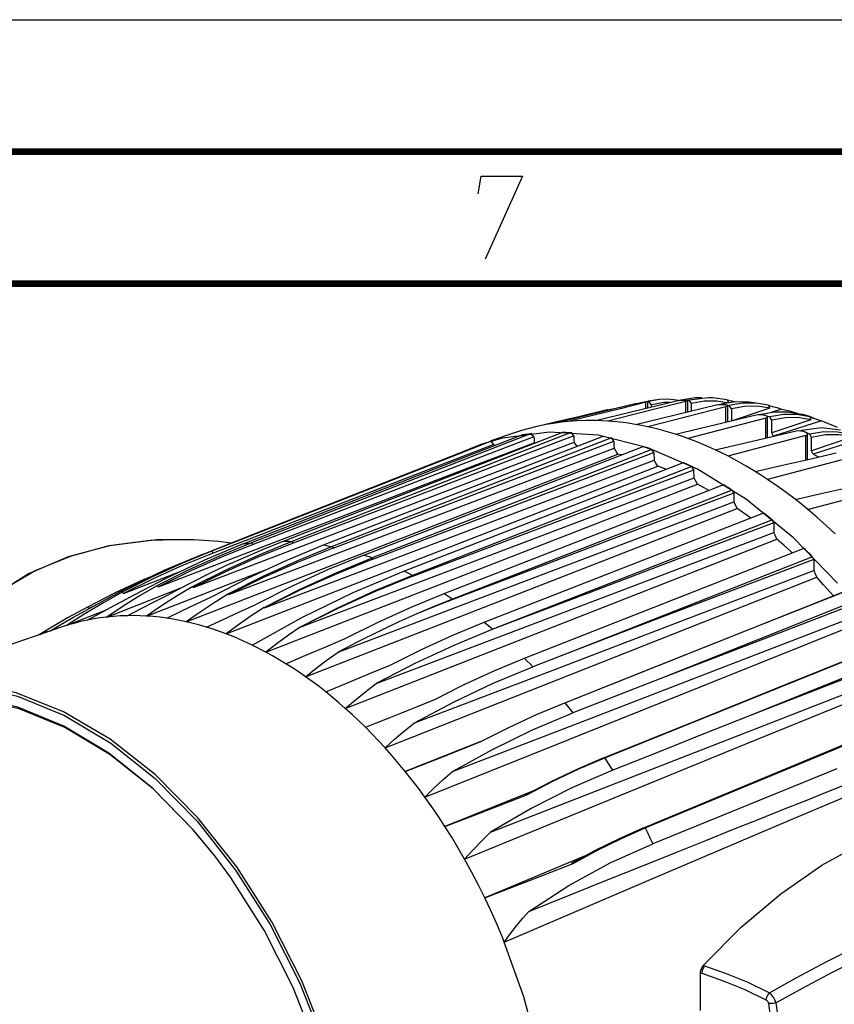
# Model space of a CAD drawing. Extents: x 0 to 420, y 0 to 297.
# Tile 91 of 93: x 325 to 355, y 260 to 297. Entities that reach past the tile are written whole.
import ezdxf

# ---------------------------------------------------------------- set-up
doc = ezdxf.new("R2010")
doc.units = 0
doc.header["$LTSCALE"] = 23.1
doc.layers.get('0').update_dxf_attribs({"linetype": 'CONTINUOUS'})

msp = doc.modelspace()

# ---------------------------------------------------------------- linework, layer by layer
at = {"color": 7, "linetype": 'CONTINUOUS'}
for p, q in [((0, 297), (420, 297)), ((25, 287), (410, 287)), ((347.991, 282.458), (344.923, 281.718)), ((346.438, 281.812), (349.506, 282.554)), ((348.354, 282.505), (347.372, 282.263)), ((347.952, 281.666), (351.02, 282.405)), ((348.154, 282.496), (348.43, 282.551)), ((348.154, 282.496), (348.24, 282.509)), ((348.249, 282.51), (348.328, 282.522)), ((348.328, 282.522), (348.351, 282.525)), ((348.351, 282.525), (348.403, 282.53)), ((348.403, 282.53), (348.421, 282.528)), ((348.404, 282.53), (348.466, 282.537)), ((348.421, 282.292), (348.421, 282.528)), ((348.611, 282.577), (348.43, 282.551)), ((348.853, 282.607), (348.466, 282.537)), ((348.564, 282.41), (348.466, 282.537)), ((348.564, 282.326), (348.564, 282.41)), ((348.853, 282.607), (348.611, 282.577)), ((349.506, 282.554), (349.583, 282.569)), ((349.583, 282.569), (349.673, 282.582)), ((349.677, 282.594), (349.668, 282.581)), ((349.673, 282.582), (349.765, 282.589)), ((349.677, 282.594), (349.781, 282.591)), ((349.765, 282.589), (349.842, 282.59)), ((349.781, 282.591), (349.885, 282.587)), ((349.842, 282.59), (349.866, 282.589)), ((349.866, 282.589), (349.918, 282.584)), ((349.885, 282.587), (349.989, 282.582)), ((349.918, 282.584), (349.936, 282.572)), ((349.936, 282.144), (349.936, 282.572)), ((350.723, 282.677), (349.989, 282.582)), ((350.079, 282.455), (349.989, 282.582)), ((350.079, 282.178), (350.079, 282.455)), ((350.884, 282.673), (350.723, 282.677)), ((351.428, 282.592), (350.884, 282.673)), ((351.02, 282.405), (351.098, 282.419)), ((351.098, 282.419), (351.189, 282.426)), ((351.2, 282.443), (351.185, 282.425)), ((351.189, 282.426), (351.28, 282.425)), ((351.2, 282.443), (351.304, 282.424)), ((351.28, 282.425), (351.357, 282.416)), ((351.304, 282.424), (351.408, 282.404)), ((351.357, 282.416), (351.38, 282.411)), ((351.38, 282.411), (351.432, 282.395)), ((351.408, 282.404), (351.512, 282.383)), ((351.428, 282.592), (351.483, 282.49)), ((351.432, 282.395), (351.451, 282.375)), ((352.85, 282.424), (352.512, 282.472)), ((352.989, 282.392), (352.85, 282.424)), ((352.989, 282.392), (353.043, 282.281)), ((346.839, 282.204), (345.858, 281.971)), ((346.888, 282.215), (346.839, 282.204)), ((346.907, 282.217), (346.888, 282.215)), ((347.898, 282.043), (346.906, 281.792)), ((346.907, 282.212), (346.943, 282.223)), ((346.907, 282.196), (346.907, 282.217)), ((347.167, 282.259), (346.943, 282.223)), ((346.956, 282.208), (346.943, 282.223)), ((351.383, 282.335), (349.412, 281.829)), ((349.467, 281.293), (352.535, 282.027)), ((351.451, 281.767), (351.451, 282.375)), ((351.593, 282.257), (351.512, 282.383)), ((351.593, 282.257), (351.593, 281.795)), ((353.043, 282.281), (351.657, 281.817)), ((352.535, 282.027), (352.613, 282.038)), ((352.613, 282.038), (352.704, 282.039)), ((352.723, 282.06), (352.703, 282.039)), ((352.704, 282.039), (352.795, 282.03)), ((352.723, 282.06), (353.043, 281.95)), ((352.795, 282.03), (352.871, 282.012)), ((353.487, 282.247), (353.096, 282.122)), ((353.487, 282.247), (353.787, 282.177)), ((353.787, 282.177), (354.088, 282.097)), ((354.435, 282), (354.3, 282.044)), ((344.917, 281.746), (344.493, 281.645)), ((345.858, 281.971), (344.917, 281.746)), ((349.412, 281.829), (348.421, 281.574)), ((352.898, 281.903), (349.935, 281.132)), ((352.871, 282.012), (352.895, 282.004)), ((352.965, 281.167), (352.965, 281.949)), ((353.117, 281.826), (353.043, 281.95)), ((354.605, 281.845), (353.117, 281.344)), ((353.117, 281.344), (353.117, 281.826)), ((355.001, 281.799), (353.189, 281.221)), ((354.688, 281.914), (354.435, 282)), ((354.557, 281.952), (354.605, 281.845)), ((354.557, 281.952), (354.703, 281.906)), ((354.893, 281.84), (355.001, 281.799)), ((355.001, 281.799), (355.299, 281.683)), ((355.299, 281.683), (355.597, 281.558)), ((341.028, 280.247), (343.685, 281.287)), ((341.963, 280.109), (345.208, 281.374)), ((343.371, 281.345), (342.481, 281.04)), ((344.695, 281.377), (342.915, 281.145)), ((343.409, 281.357), (343.371, 281.345)), ((344.007, 281.327), (343.715, 281.212)), ((344.109, 281.201), (344.007, 281.327)), ((346.544, 281.256), (344.695, 281.377)), ((345.53, 281.36), (345.255, 281.253)), ((345.623, 281.234), (345.53, 281.36)), ((353.189, 281.221), (353.117, 281.344)), ((354.05, 281.423), (354.127, 281.433)), ((354.127, 281.433), (354.218, 281.429)), ((354.218, 281.429), (354.309, 281.411)), ((354.244, 281.45), (354.219, 281.428)), ((354.244, 281.45), (354.351, 281.399)), ((354.309, 281.411), (354.386, 281.383)), ((354.351, 281.399), (354.457, 281.346)), ((354.386, 281.383), (354.41, 281.372)), ((354.457, 281.346), (354.564, 281.293)), ((354.48, 280.34), (354.48, 281.299)), ((354.629, 281.172), (354.564, 281.293)), ((345.255, 281.253), (334.936, 277.234)), ((345.623, 281.234), (334.981, 277.173)), ((336.137, 277.098), (346.731, 281.217)), ((347.053, 281.155), (336.459, 277.037)), ((336.496, 276.983), (347.137, 281.03)), ((337.885, 278.035), (345.629, 280.99)), ((343.715, 281.212), (339.408, 279.529)), ((344.109, 281.201), (339.453, 279.415)), ((340.952, 280.454), (342.162, 280.931)), ((342.485, 281.031), (340.961, 280.431)), ((342.099, 280.909), (341.655, 280.731)), ((341.95, 280.142), (344.114, 280.972)), ((342.915, 281.145), (342.099, 280.909)), ((342.594, 280.907), (342.485, 281.031)), ((342.594, 280.906), (342.596, 280.861)), ((344.129, 280.953), (344.114, 280.972)), ((345.722, 280.864), (345.629, 280.99)), ((348.428, 280.783), (346.544, 281.256)), ((347.137, 281.03), (347.053, 281.155)), ((354.413, 281.245), (351.45, 280.469)), ((356.155, 281.179), (354.629, 280.664)), ((354.629, 280.664), (354.629, 281.172)), ((356.505, 281.122), (354.693, 280.544)), ((330.937, 274.187), (347.292, 280.543)), ((332.553, 275.22), (347.144, 280.767)), ((337.66, 276.717), (348.254, 280.832)), ((348.576, 280.722), (337.982, 276.607)), ((338.01, 276.562), (348.652, 280.599)), ((345.743, 280.833), (345.722, 280.864)), ((347.292, 280.543), (347.228, 280.643)), ((347.426, 280.511), (347.292, 280.543)), ((350.312, 279.967), (348.428, 280.783)), ((348.652, 280.599), (348.576, 280.722)), ((348.652, 280.599), (348.659, 280.316)), ((354.693, 280.544), (354.629, 280.664)), ((354.693, 280.544), (354.892, 280.436)), ((333.024, 277.328), (340.952, 280.454)), ((340.961, 280.431), (333.031, 277.31)), ((333.898, 274.717), (348.659, 280.316)), ((339.183, 276.106), (349.777, 280.223)), ((339.38, 279.602), (341.028, 280.247)), ((348.734, 280.194), (348.659, 280.316)), ((348.798, 280.085), (348.734, 280.194)), ((355.927, 280.358), (352.965, 279.58)), ((332.443, 273.732), (348.798, 280.085)), ((334.586, 277.316), (341.95, 280.142)), ((350.098, 280.066), (339.505, 275.947)), ((339.524, 275.913), (350.166, 279.946)), ((339.556, 279.171), (341.963, 280.109)), ((350.166, 279.946), (350.098, 280.066)), ((350.174, 279.64), (350.166, 279.946)), ((352.161, 278.824), (350.312, 279.967)), ((333.09, 277.14), (339.38, 279.602)), ((339.408, 279.529), (333.413, 277.184)), ((339.453, 279.415), (333.467, 277.117)), ((335.254, 273.984), (350.174, 279.64)), ((350.241, 279.521), (350.174, 279.64)), ((350.305, 279.402), (350.241, 279.521)), ((333.949, 273.041), (350.305, 279.402)), ((334.614, 277.245), (339.556, 279.171)), ((340.706, 275.261), (351.299, 279.388)), ((351.621, 279.181), (341.028, 275.052)), ((351.68, 279.066), (351.621, 279.181)), ((354.479, 278.449), (357.442, 279.226)), ((351.747, 278.616), (351.689, 278.731)), ((353.94, 277.375), (352.161, 278.824)), ((335.455, 272.107), (351.811, 278.485)), ((342.229, 274.17), (352.822, 278.313)), ((351.811, 278.485), (351.747, 278.616)), ((331.215, 275.489), (337.885, 278.035)), ((335.507, 278.165), (331.952, 276.791)), ((353.144, 278.053), (342.552, 273.904)), ((353.195, 277.944), (353.144, 278.053)), ((353.253, 277.465), (353.204, 277.573)), ((329.882, 275.511), (334.586, 277.316)), ((331.22, 277.296), (331.203, 277.297)), ((332.175, 277.236), (331.204, 277.297)), ((331.574, 276.756), (333.024, 277.328)), ((333.031, 277.31), (331.89, 276.861)), ((332.625, 277.171), (332.175, 277.236)), ((334.936, 277.234), (333.684, 276.719)), ((336.961, 270.909), (353.317, 277.32)), ((353.317, 277.32), (353.253, 277.465)), ((355.617, 275.646), (353.94, 277.375)), ((328.028, 277.07), (326.458, 276.654)), ((331.89, 276.861), (330.762, 276.393)), ((343.752, 272.805), (354.345, 276.975)), ((331.952, 276.791), (330.818, 276.329)), ((354.667, 276.655), (345.532, 273.053)), ((354.709, 276.554), (354.667, 276.655)), ((354.709, 276.554), (354.712, 276.416)), ((328.557, 275.26), (330.702, 276.089)), ((329.431, 274.404), (334.038, 276.198)), ((332.608, 276.393), (331.836, 276.026)), ((354.712, 276.416), (354.719, 276.137)), ((354.76, 276.037), (354.719, 276.137)), ((330.164, 275.834), (328.711, 275.068)), ((329.675, 275.929), (329.305, 275.773)), ((331.836, 276.026), (331.066, 275.638)), ((338.467, 269.412), (354.824, 275.874)), ((354.824, 275.874), (354.76, 276.037)), ((328.6, 275.411), (327.124, 274.614)), ((328.511, 275.314), (327.794, 274.912)), ((327.925, 274.369), (330.771, 275.482)), ((328.557, 275.26), (328.511, 275.314)), ((329.845, 275.559), (329.188, 275.179)), ((329.882, 275.511), (329.845, 275.559)), ((331.066, 275.638), (330.298, 275.231)), ((331.215, 275.489), (331.187, 275.529)), ((345.275, 271.122), (355.868, 275.333)), ((356.19, 274.941), (348.918, 272.043)), ((326.419, 274.055), (327.878, 274.63)), ((327.19, 274.748), (326.46, 274.351)), ((327.794, 274.912), (327.097, 274.493)), ((327.246, 274.689), (327.19, 274.748)), ((327.485, 274.809), (327.246, 274.689)), ((326.46, 274.351), (325.65, 273.877)), ((327.097, 274.493), (326.419, 274.055)), ((326.199, 273.984), (318.955, 271.506)), ((325.65, 273.877), (325.366, 273.699)), ((325.399, 273.71), (325.636, 273.853)), ((325.761, 273.834), (326.161, 274.07)), ((326.419, 274.055), (326.199, 273.984)), ((346.798, 269.035), (357.391, 273.313)), ((353.765, 271.863), (357.272, 273.281)), ((345.532, 273.053), (344.068, 272.485)), ((357.713, 272.827), (352.276, 270.623)), ((348.918, 272.043), (345.582, 270.737)), ((340.374, 271.258), (341.312, 271.734)), ((339.505, 270.909), (340.374, 271.258)), ((344.212, 270.677), (345.275, 271.122)), ((348.321, 266.379), (358.914, 270.773)), ((355.281, 269.297), (358.787, 270.755)), ((342.101, 269.659), (339.232, 268.519)), ((341.159, 269.278), (342.098, 269.65)), ((342.095, 269.656), (342.043, 269.63)), ((345.807, 268.612), (346.798, 269.035)), ((344.753, 268.129), (343.774, 267.619)), ((344.087, 267.783), (340.738, 266.43)), ((342.823, 267.237), (343.837, 267.635)), ((343.837, 267.635), (343.774, 267.619)), ((347.397, 265.968), (348.321, 266.379)), ((332.615, 264.511), (332.017, 265.319)), ((346.108, 265.347), (342.243, 263.736)), ((346.432, 265.524), (345.52, 265.027)), ((344.499, 264.604), (345.592, 265.035)), ((345.592, 265.035), (345.52, 265.027)), ((350.471, 261.081), (350.527, 261.163)), ((350.42, 260.416), (350.422, 260.885)), ((350.422, 260.885), (350.435, 260.985)), ((350.435, 260.985), (350.471, 261.081))]:
    msp.add_line(p, q, dxfattribs=at)
at = {"color": 9, "linetype": 'CONTINUOUS'}
for p, q in [((348.354, 282.276), (348.354, 282.505)), ((349.869, 282.128), (349.869, 282.54)), ((346.839, 282.18), (346.839, 282.204)), ((351.383, 281.751), (351.383, 282.335)), ((352.898, 281.151), (352.898, 281.903)), ((354.413, 280.325), (354.413, 281.245)), ((331.04, 277.303), (329.565, 277.272)), ((331.203, 277.297), (331.04, 277.303)), ((333.413, 277.184), (333.467, 277.117)), ((334.936, 277.234), (334.981, 277.173)), ((331.89, 276.861), (331.952, 276.791)), ((336.459, 277.037), (336.496, 276.983)), ((337.982, 276.607), (338.01, 276.562)), ((339.505, 275.947), (339.524, 275.913)), ((341.028, 275.052), (341.039, 275.031)), ((346.798, 269.035), (346.722, 269.016)), ((348.237, 266.368), (348.321, 266.379)), ((350.571, 261.152), (350.516, 261.069)), ((350.527, 261.163), (350.543, 261.16)), ((350.543, 261.16), (350.571, 261.152)), ((350.422, 260.885), (350.469, 260.87)), ((350.481, 260.972), (350.469, 260.87)), ((350.469, 260.87), (351.282, 260.591)), ((350.516, 261.069), (350.481, 260.972)), ((352.216, 260.529), (353.033, 260.133)), ((352.993, 259.721), (353.833, 253.705)), ((353.276, 259.75), (354.117, 253.721))]:
    msp.add_line(p, q, dxfattribs=at)
at = {"color": 7, "linetype": 'CONTINUOUS', "const_width": 0.25}
for points in [[(415, 292), (20, 292)], [(25, 287), (410, 287)]]:
    msp.add_lwpolyline(points, dxfattribs=at)
at = {"color": 2, "linetype": 'CONTINUOUS'}
msp.add_lwpolyline([(341.994, 290.4), (342.104, 291.075), (343.679, 291.075), (342.265, 287.925)], dxfattribs=at)
at = {"color": 7, "linetype": 'CONTINUOUS'}
for points in [[(349.869, 282.54), (348.886, 282.292), (347.898, 282.043)], [(347.991, 282.458), (348.067, 282.475), (348.157, 282.494), (348.249, 282.51)], [(348.421, 282.528), (348.403, 282.518), (348.354, 282.505)], [(349.263, 282.495), (349.031, 282.492), (348.564, 282.41)], [(349.61, 282.573), (349.179, 282.627), (348.853, 282.607)], [(349.677, 282.594), (350.222, 282.68), (350.474, 282.687)], [(349.936, 282.572), (349.919, 282.556), (349.869, 282.54)], [(351.412, 282.49), (351.033, 282.55), (350.561, 282.542), (350.079, 282.455)], [(351.2, 282.443), (351.732, 282.531), (352.252, 282.526), (352.453, 282.499)], [(351.428, 282.592), (351.609, 282.554), (351.716, 282.528)], [(352.512, 282.472), (352.017, 282.469), (351.512, 282.383)], [(352.989, 282.392), (353.152, 282.35), (353.318, 282.301), (353.487, 282.247)], [(347.372, 282.263), (346.385, 282.019), (345.408, 281.778)], [(351.451, 282.375), (351.433, 282.354), (351.383, 282.335)], [(353.043, 282.281), (352.575, 282.356), (352.089, 282.347), (351.593, 282.257)], [(352.723, 282.06), (353.242, 282.147), (353.75, 282.147), (354.237, 282.061)], [(354.557, 281.952), (354.069, 282.038), (353.562, 282.037), (353.043, 281.95)], [(354.3, 282.044), (354.292, 282.047), (354.237, 282.061)], [(344.923, 281.72), (344.571, 281.661), (344.222, 281.588), (343.877, 281.501)], [(345.391, 281.777), (345.157, 281.752), (344.923, 281.72)], [(346.438, 281.815), (346.086, 281.815), (345.738, 281.802), (345.391, 281.777)], [(346.906, 281.794), (346.671, 281.808), (346.438, 281.815)], [(347.952, 281.668), (347.602, 281.723), (347.253, 281.765), (346.906, 281.794)], [(348.421, 281.577), (348.186, 281.625), (347.952, 281.668)], [(352.895, 282.004), (352.946, 281.978), (352.965, 281.949)], [(352.965, 281.949), (352.948, 281.923), (352.898, 281.903)], [(354.605, 281.845), (354.125, 281.926), (353.626, 281.919), (353.117, 281.826)], [(354.703, 281.906), (354.851, 281.855), (354.893, 281.84)], [(343.877, 281.501), (343.642, 281.432), (343.409, 281.357)], [(343.685, 281.287), (343.792, 281.302), (343.9, 281.315), (344.007, 281.327)], [(345.208, 281.374), (345.315, 281.37), (345.423, 281.366), (345.53, 281.36)], [(349.467, 281.295), (349.118, 281.401), (348.769, 281.495), (348.421, 281.577)], [(349.935, 281.135), (349.779, 281.191), (349.623, 281.244), (349.467, 281.295)], [(350.982, 280.698), (352.009, 280.941), (353.031, 281.183), (354.05, 281.423)], [(354.244, 281.45), (354.999, 281.548), (355.72, 281.459)], [(354.41, 281.372), (354.461, 281.337), (354.48, 281.299)], [(354.48, 281.299), (354.463, 281.268), (354.413, 281.245)], [(356.113, 281.281), (355.615, 281.376), (355.096, 281.381), (354.564, 281.293)], [(342.594, 280.906), (339.054, 279.537), (335.507, 278.165)], [(342.162, 280.931), (342.27, 280.965), (342.377, 280.999), (342.485, 281.031)], [(344.109, 281.201), (344.112, 281.126), (344.112, 281.049), (344.114, 280.972)], [(345.623, 281.234), (345.626, 281.154), (345.626, 281.072), (345.629, 280.99)], [(346.731, 281.217), (346.838, 281.197), (346.946, 281.177), (347.053, 281.154)], [(347.137, 281.03), (347.141, 280.943), (347.141, 280.855), (347.144, 280.767)], [(350.982, 280.701), (350.633, 280.857), (350.285, 281.002), (349.935, 281.135)], [(356.155, 281.179), (355.664, 281.269), (355.152, 281.267), (354.629, 281.172)], [(347.228, 280.643), (347.172, 280.726), (347.144, 280.767)], [(348.254, 280.832), (348.361, 280.796), (348.468, 280.76), (348.576, 280.722)], [(351.45, 280.472), (351.216, 280.589), (350.982, 280.701)], [(352.496, 279.88), (353.524, 280.118), (354.547, 280.356), (355.564, 280.592)], [(349.777, 280.223), (349.884, 280.172), (349.991, 280.119), (350.099, 280.066)], [(352.496, 279.882), (352.149, 280.09), (351.8, 280.287), (351.45, 280.472)], [(349.108, 279.963), (349.102, 279.966), (348.798, 280.085)], [(352.965, 279.583), (352.731, 279.735), (352.496, 279.882)], [(354.011, 278.829), (353.665, 279.091), (353.316, 279.343), (352.965, 279.583)], [(354.011, 278.826), (355.039, 279.059), (356.062, 279.29), (357.079, 279.52)], [(351.68, 279.066), (348.135, 277.722), (344.588, 276.377), (341.039, 275.031)], [(350.73, 279.166), (350.56, 279.263), (350.305, 279.402)], [(351.299, 279.388), (351.407, 279.32), (351.514, 279.251), (351.621, 279.181)], [(351.68, 279.066), (351.683, 278.955), (351.686, 278.843), (351.689, 278.731)], [(336.695, 273.043), (341.696, 274.94), (346.694, 276.836), (351.689, 278.731)], [(354.479, 278.452), (354.246, 278.643), (354.011, 278.829)], [(352.323, 278.118), (352.322, 278.119), (352.067, 278.305), (351.811, 278.485)], [(352.822, 278.313), (352.93, 278.227), (353.037, 278.141), (353.144, 278.053)], [(355.526, 277.516), (355.181, 277.84), (354.832, 278.152), (354.479, 278.452)], [(353.195, 277.944), (349.65, 276.598), (346.102, 275.251), (342.553, 273.904)], [(353.195, 277.944), (353.198, 277.821), (353.201, 277.697), (353.204, 277.573)], [(338.136, 271.845), (343.163, 273.756), (348.186, 275.665), (353.204, 277.573)], [(331.204, 277.296), (329.82, 277.289), (328.028, 277.07)], [(333.413, 277.184), (332.222, 276.692), (331.032, 276.151), (329.845, 275.559)], [(334.981, 277.173), (333.65, 276.636), (332.394, 276.071), (331.215, 275.489)], [(332.608, 276.393), (333.275, 276.692), (333.944, 276.976), (334.614, 277.245)], [(353.896, 276.799), (353.829, 276.862), (353.574, 277.094), (353.317, 277.32)], [(333.467, 277.117), (332.301, 276.648), (331.106, 276.113), (329.882, 275.511)], [(333.089, 277.139), (331.624, 276.525), (330.164, 275.834)], [(331.885, 275.136), (333.298, 275.857), (334.716, 276.511), (336.137, 277.098)], [(336.459, 277.037), (335.147, 276.498), (333.838, 275.902), (332.534, 275.249)], [(336.496, 276.983), (335.178, 276.453), (333.864, 275.865), (332.553, 275.22)], [(354.345, 276.975), (354.453, 276.87), (354.56, 276.763), (354.667, 276.655)], [(326.458, 276.654), (324.957, 276.011), (323.514, 275.097), (322.251, 273.953), (321.179, 272.585), (320.962, 272.192)], [(331.574, 276.756), (330.085, 276.126), (328.6, 275.411)], [(333.684, 276.719), (332.434, 276.15), (331.187, 275.529)], [(337.66, 276.717), (336.286, 276.152), (334.923, 275.526), (333.565, 274.842)], [(333.887, 274.733), (335.247, 275.419), (336.613, 276.044), (337.982, 276.607)], [(338.01, 276.562), (336.636, 276.008), (335.265, 275.393), (333.898, 274.717)], [(354.709, 276.554), (351.652, 275.388), (348.593, 274.221), (345.532, 273.053)], [(330.762, 276.393), (329.635, 275.877), (328.511, 275.314)], [(330.818, 276.329), (329.686, 275.819), (328.557, 275.26)], [(333.435, 273.304), (335.34, 274.359), (337.258, 275.294), (339.184, 276.105)], [(339.578, 270.356), (344.63, 272.285), (349.677, 274.212), (354.719, 276.137)], [(329.305, 275.773), (328.245, 275.283), (327.19, 274.748)], [(339.505, 275.947), (338.083, 275.36), (336.666, 274.706), (335.254, 273.984)], [(339.524, 275.913), (338.097, 275.337), (336.673, 274.694), (335.254, 273.984)], [(355.456, 275.17), (355.337, 275.308), (355.082, 275.594), (354.824, 275.874)], [(331.187, 275.529), (330.587, 275.169), (330.002, 274.795), (329.431, 274.404)], [(327.183, 274.252), (327.695, 274.532), (328.204, 274.804), (328.711, 275.068)], [(329.188, 275.179), (328.548, 274.783), (327.925, 274.369)], [(328.69, 274.42), (329.229, 274.698), (329.765, 274.968), (330.298, 275.231)], [(330.196, 274.325), (330.763, 274.602), (331.326, 274.872), (331.885, 275.136)], [(332.535, 275.249), (331.99, 274.909), (331.457, 274.555), (330.937, 274.187)], [(332.553, 275.22), (332.547, 275.23), (332.541, 275.239), (332.535, 275.249)], [(336.957, 273.556), (338.201, 274.178), (339.452, 274.747), (340.706, 275.261)], [(341.028, 275.052), (340.35, 274.778), (339.672, 274.489), (338.995, 274.185)], [(341.039, 275.031), (340.357, 274.766), (339.675, 274.484), (338.995, 274.185)], [(345.274, 271.123), (348.733, 272.498), (352.249, 273.896), (355.757, 275.29)], [(326.161, 274.07), (326.643, 274.346), (327.124, 274.614)], [(331.702, 273.986), (332.328, 274.278), (332.95, 274.564), (333.565, 274.842)], [(333.889, 274.732), (333.397, 274.412), (332.914, 274.078), (332.443, 273.732)], [(333.898, 274.717), (333.894, 274.722), (333.891, 274.727), (333.889, 274.732)], [(356.223, 274.849), (353.79, 273.914), (351.354, 272.978), (348.918, 272.043)], [(327.183, 274.252), (326.926, 274.195), (326.671, 274.129), (326.419, 274.055)], [(327.925, 274.369), (327.676, 274.338), (327.429, 274.298), (327.183, 274.252)], [(328.69, 274.42), (328.433, 274.41), (328.178, 274.394), (327.925, 274.369)], [(329.431, 274.404), (329.183, 274.416), (328.936, 274.421), (328.69, 274.42)], [(330.196, 274.325), (329.94, 274.358), (329.685, 274.385), (329.431, 274.404)], [(330.937, 274.187), (330.689, 274.24), (330.442, 274.285), (330.196, 274.325)], [(331.702, 273.986), (331.446, 274.06), (331.192, 274.127), (330.937, 274.187)], [(338.995, 274.185), (338.226, 273.824), (337.459, 273.444), (336.695, 273.043)], [(341.022, 268.517), (346.107, 270.474), (351.178, 272.426), (356.234, 274.371)], [(332.443, 273.732), (332.196, 273.823), (331.949, 273.908), (331.702, 273.986)], [(335.254, 273.984), (334.81, 273.681), (334.375, 273.367), (333.949, 273.041)], [(342.553, 273.904), (341.075, 273.294), (339.602, 272.607), (338.136, 271.845)], [(338.661, 272.544), (339.845, 273.137), (341.034, 273.679), (342.229, 274.17)], [(339.973, 267.55), (345.434, 269.735), (350.886, 271.916), (356.33, 274.093)], [(333.435, 273.304), (333.105, 273.458), (332.774, 273.601), (332.443, 273.732)], [(334.714, 272.598), (335.47, 272.925), (336.218, 273.244), (336.957, 273.556)], [(333.949, 273.041), (333.778, 273.132), (333.606, 273.219), (333.435, 273.304)], [(334.714, 272.598), (334.46, 272.752), (334.205, 272.9), (333.949, 273.041)], [(335.455, 272.107), (335.86, 272.431), (336.273, 272.743), (336.695, 273.043)], [(341.312, 271.734), (341.495, 271.822), (342.621, 272.338), (343.752, 272.805)], [(357.738, 272.745), (355.918, 272.038), (354.097, 271.331), (352.276, 270.623)], [(335.455, 272.107), (335.209, 272.276), (334.962, 272.44), (334.714, 272.598)], [(336.22, 271.533), (337.044, 271.877), (337.858, 272.214), (338.661, 272.544)], [(339.578, 270.356), (341.067, 271.149), (342.565, 271.859), (344.068, 272.485)], [(336.22, 271.533), (335.966, 271.731), (335.711, 271.922), (335.455, 272.107)], [(342.469, 266.219), (347.538, 268.196), (352.631, 270.183), (357.749, 272.179)], [(317.808, 270.936), (319.366, 271.552), (321.03, 271.834), (322.768, 271.775), (324.544, 271.375), (326.324, 270.644), (328.074, 269.596), (329.758, 268.252), (331.345, 266.637), (332.806, 264.783), (334.111, 262.724), (335.235, 260.501), (336.155, 258.16), (336.856, 255.736), (337.322, 253.28), (337.541, 250.847)], [(337.647, 250.852), (337.425, 253.303), (336.956, 255.773), (336.248, 258.215), (335.316, 260.581), (334.177, 262.824), (332.854, 264.899), (331.373, 266.767), (329.764, 268.39), (328.057, 269.736), (326.287, 270.779), (324.489, 271.499), (322.696, 271.881), (320.946, 271.917), (319.273, 271.607), (318.955, 271.506)], [(336.961, 270.909), (337.345, 271.233), (337.736, 271.545), (338.136, 271.845)], [(341.48, 265.197), (346.65, 267.32), (352.111, 269.55), (357.837, 271.877)], [(346.722, 269.016), (350.248, 270.442), (353.765, 271.863)], [(332.016, 265.318), (331.217, 266.287), (329.675, 267.858), (328.037, 269.166), (326.337, 270.186), (324.607, 270.897), (322.883, 271.286), (321.197, 271.344), (319.582, 271.072), (319.149, 270.938)], [(332.017, 265.319), (331.19, 266.322), (329.642, 267.899), (327.998, 269.212), (326.29, 270.236), (324.553, 270.95), (322.822, 271.34), (321.128, 271.399), (319.507, 271.126)], [(336.961, 270.909), (336.716, 271.123), (336.469, 271.331), (336.22, 271.533)], [(337.725, 270.19), (337.473, 270.436), (337.218, 270.676), (336.961, 270.909)], [(337.725, 270.19), (338.622, 270.553), (339.505, 270.909)], [(341.022, 268.517), (342.533, 269.351), (344.055, 270.091), (345.582, 270.737)], [(342.098, 269.65), (343.152, 270.186), (344.212, 270.677)], [(352.276, 270.623), (350.55, 269.938), (348.824, 269.253), (347.097, 268.567)], [(338.467, 269.412), (338.223, 269.678), (337.976, 269.937), (337.725, 270.19)], [(338.467, 269.412), (338.829, 269.739), (339.199, 270.054), (339.578, 270.356)], [(339.232, 268.519), (338.98, 268.823), (338.726, 269.121), (338.467, 269.412)], [(339.232, 268.519), (340.203, 268.901), (341.159, 269.278)], [(342.986, 262.055), (348.378, 264.364), (353.831, 266.683), (359.344, 269.013)], [(343.921, 263.214), (345.484, 263.843), (346.927, 264.423), (348.26, 264.958), (349.489, 265.451), (350.624, 265.906), (351.672, 266.326), (352.642, 266.715), (353.542, 267.075), (354.38, 267.411), (355.163, 267.724), (355.893, 268.016), (356.571, 268.287), (357.2, 268.539), (357.782, 268.771), (358.318, 268.985), (358.811, 269.182)], [(346.722, 269.016), (345.736, 268.595), (344.753, 268.129)], [(348.237, 266.368), (351.764, 267.835), (355.281, 269.297)], [(343.837, 267.635), (344.82, 268.145), (345.807, 268.612)], [(355.58, 268.622), (353.26, 267.676), (350.937, 266.729), (348.611, 265.78)], [(339.973, 267.55), (339.73, 267.879), (339.483, 268.202), (339.232, 268.519)], [(339.973, 267.55), (340.315, 267.886), (340.664, 268.208), (341.022, 268.517)], [(347.097, 268.567), (345.543, 267.893), (343.999, 267.11), (342.469, 266.219)], [(340.738, 266.43), (340.488, 266.81), (340.234, 267.184), (339.973, 267.55)], [(340.738, 266.43), (341.79, 266.836), (342.823, 267.237)], [(350.527, 261.163), (351.961, 262.614), (353.462, 263.886), (355.015, 264.966), (356.603, 265.84), (358.208, 266.499), (359.812, 266.937), (361.4, 267.149), (362.953, 267.132), (364.454, 266.887), (365.295, 266.642)], [(341.48, 265.197), (341.239, 265.615), (340.992, 266.026), (340.738, 266.43)], [(348.237, 266.368), (347.338, 265.969), (346.432, 265.524)], [(342.469, 266.219), (342.118, 265.881), (341.789, 265.54), (341.48, 265.197)], [(343.921, 263.214), (345.437, 264.193), (347.003, 265.05), (348.611, 265.78)], [(345.592, 265.035), (346.486, 265.52), (347.397, 265.968)], [(342.243, 263.736), (341.998, 264.231), (341.743, 264.718), (341.48, 265.197)], [(337.223, 250.933), (337.01, 253.301), (336.558, 255.689), (335.877, 258.048), (334.983, 260.329), (333.888, 262.5), (332.615, 264.511)], [(342.243, 263.736), (343.383, 264.171), (344.499, 264.604)], [(342.899, 262.271), (342.69, 262.765), (342.471, 263.253), (342.243, 263.736)], [(343.233, 262.392), (343.449, 262.667), (343.678, 262.942), (343.921, 263.214)], [(342.986, 262.055), (342.957, 262.127), (342.928, 262.199), (342.899, 262.271)], [(342.986, 262.055), (343.067, 262.169), (343.15, 262.281), (343.233, 262.392)], [(344.879, 253.586), (344.679, 255.71), (344.293, 257.851), (343.726, 259.977), (342.986, 262.055)], [(350.415, 259.467), (350.417, 259.943), (350.42, 260.416)]]:
    msp.add_lwpolyline(points, dxfattribs=at)
at = {"color": 9, "linetype": 'CONTINUOUS'}
for points in [[(329.565, 277.272), (328.007, 277.061), (326.531, 276.665)], [(333.09, 277.14), (333.197, 277.156), (333.305, 277.171), (333.413, 277.184)], [(334.614, 277.245), (334.721, 277.242), (334.828, 277.239), (334.936, 277.234)], [(331.574, 276.756), (331.679, 276.793), (331.784, 276.828), (331.89, 276.861)], [(336.137, 277.099), (336.244, 277.079), (336.352, 277.059), (336.459, 277.037)], [(326.531, 276.665), (325.241, 276.128), (324.157, 275.501), (323.249, 274.818), (322.491, 274.1), (321.866, 273.374), (321.362, 272.667), (321.107, 272.242)], [(337.982, 276.607), (337.875, 276.645), (337.767, 276.681), (337.66, 276.717)], [(339.505, 275.947), (339.398, 276.001), (339.29, 276.054), (339.183, 276.106)], [(340.706, 275.261), (340.814, 275.192), (340.921, 275.123), (341.028, 275.052)], [(342.229, 274.17), (342.337, 274.082), (342.445, 273.994), (342.552, 273.904)], [(343.752, 272.805), (343.858, 272.7), (343.963, 272.593), (344.068, 272.485)], [(345.275, 271.122), (345.378, 270.994), (345.48, 270.866), (345.582, 270.737)], [(347.097, 268.567), (346.998, 268.724), (346.899, 268.88), (346.798, 269.035)], [(348.321, 266.379), (348.419, 266.18), (348.516, 265.981), (348.611, 265.78)], [(353.033, 260.133), (354.046, 260.701), (355.178, 261.306), (356.431, 261.943), (357.797, 262.597), (359.273, 263.254), (360.83, 263.89), (362.307, 264.43)], [(353.276, 259.75), (354.291, 260.312), (355.423, 260.911), (356.678, 261.541), (358.045, 262.189), (359.521, 262.842), (361.079, 263.475), (362.555, 264.013)], [(350.571, 261.152), (351.394, 260.869), (352.216, 260.529)], [(351.282, 260.591), (352.094, 260.255), (352.901, 259.864)], [(353.033, 260.133), (352.97, 260.053), (352.925, 259.96), (352.901, 259.864)], [(353.033, 260.133), (353.061, 260.106), (353.088, 260.076), (353.115, 260.044), (353.141, 260.009), (353.168, 259.969), (353.195, 259.924), (353.222, 259.873), (353.25, 259.815), (353.276, 259.75)], [(352.901, 259.864), (352.916, 259.854), (352.93, 259.843), (352.943, 259.83), (352.955, 259.815), (352.967, 259.797), (352.978, 259.776), (352.987, 259.751), (352.993, 259.721)], [(353.276, 259.75), (353.175, 259.733), (353.077, 259.723), (352.993, 259.721)]]:
    msp.add_lwpolyline(points, dxfattribs=at)

doc.saveas('drawing.dxf')
